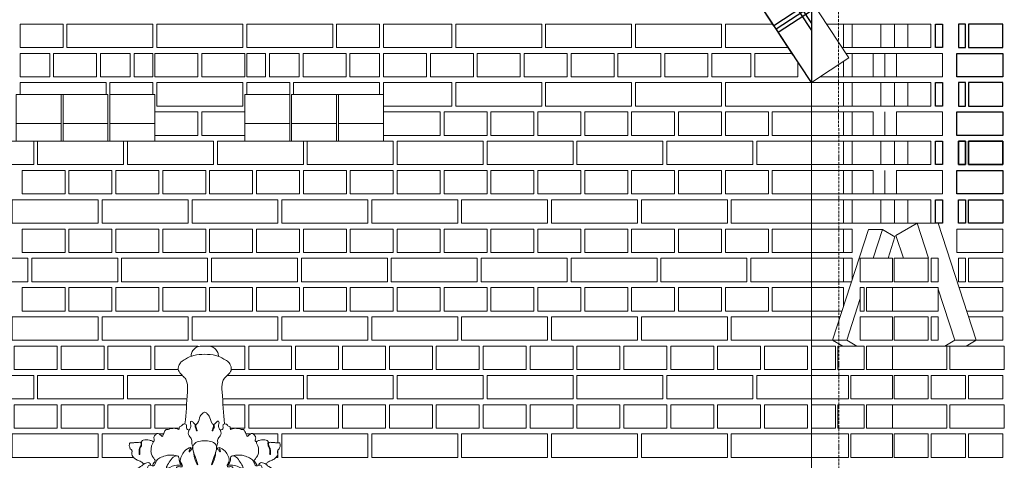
# Model space of a CAD drawing. Header units: millimetres. Extents: x -37887 to 94344, y -69777 to 116976.
# Tile 15 of 205: x 3925 to 6445, y 4512 to 5641. Entities that reach past the tile are written whole.
import ezdxf

# ---------------------------------------------------------------- set-up
doc = ezdxf.new("R2010")
doc.units = ezdxf.units.MM
doc.linetypes.add('Linia siatki', pattern=[19.05, 12.7, -3.175, 0, -3.175])
for name, color, linetype, lineweight in [('01_inwentaryzacja', 8, 'Continuous', 9), ('02_odbudowa', 7, 'Continuous', 30), ('S-GRID', 1, 'Continuous', 9)]:
    doc.layers.add(name, color=color, linetype=linetype, lineweight=lineweight)

# ---------------------------------------------------------------- blocks, each defined once
blk = doc.blocks.new('detal1')
at = {"layer": '01_inwentaryzacja'}
for points in [[(8588.4, 5472.7), (8589.1, 5503.1), (8652.9, 5527.9), (8723.4, 5527.9)], [(8653.3, 5521.5), (8594.6, 5497), (8594.6, 5475.6)], [(8653.3, 5521.5), (8717.6, 5521.6), (8723.4, 5527.9)], [(8715.2, 5503.7), (8663.8, 5503.7), (8618.8, 5486.4)]]:
    blk.add_lwpolyline(points, dxfattribs=at)
for points, knots in [([(8683.4, 5862.5), (8676.2, 5862.2), (8663.1, 5861.7), (8648, 5854.5), (8637.4, 5848.3), (8632.4, 5840.2), (8631.2, 5830.2), (8638.2, 5822.4), (8645.4, 5816.5), (8651.1, 5805.2), (8648.2, 5774.6), (8647.6, 5747.7), (8644.8, 5727.3)], [0, 0, 0, 0, 21.409296, 38.803988, 49.511007, 57.480669, 66.707623, 77.410631, 86.712385, 94.84864, 114.166965, 176.308874, 176.308874, 176.308874, 176.308874]), ([(8683.4, 5878.2), (8679.4, 5878.4), (8672.4, 5878.7), (8663.1, 5874), (8657.7, 5866.6), (8657, 5860.8), (8656.7, 5858.3)], [0, 0, 0, 0, 11.858726, 20.490357, 30.224994, 37.8541, 37.8541, 37.8541, 37.8541]), ([(8683.4, 5878.2), (8687.4, 5878.4), (8694.3, 5878.7), (8703.6, 5874), (8709.1, 5866.6), (8709.7, 5860.8), (8710.1, 5858.3)], [0, 0, 0, 0, 11.858726, 20.490357, 30.224994, 37.8541, 37.8541, 37.8541, 37.8541]), ([(8683.4, 5862.5), (8690.6, 5862.2), (8703.7, 5861.7), (8718.7, 5854.5), (8729.3, 5848.3), (8734.3, 5840.2), (8735.5, 5830.2), (8728.6, 5822.4), (8721.3, 5816.5), (8715.6, 5805.2), (8718.6, 5774.6), (8719.2, 5747.7), (8721.9, 5727.3)], [0, 0, 0, 0, 21.409296, 38.803988, 49.511007, 57.480669, 66.707623, 77.410631, 86.712385, 94.84864, 114.166965, 176.308874, 176.308874, 176.308874, 176.308874]), ([(8653.1, 5715), (8650.8, 5716.1), (8646.9, 5717.9), (8648.3, 5722.8), (8647.9, 5726.6), (8644.4, 5727.6), (8640.4, 5726.6), (8638.3, 5722.8), (8633.1, 5722), (8634.7, 5714.9), (8627.2, 5719), (8621.9, 5718.8), (8616.5, 5718), (8612.7, 5716.3), (8608.6, 5717.2), (8604, 5711.6), (8603.7, 5706.8), (8600.9, 5702.5), (8598, 5705.3), (8595.8, 5707.6), (8590.7, 5709.5), (8586.6, 5705.6), (8583.9, 5700.5), (8585.6, 5696.7), (8585.5, 5693.4), (8583.9, 5693), (8583.1, 5692.8)], [0, 0, 0, 0, 6.517218, 11.021475, 13.592712, 17.038698, 20.189528, 25.449573, 28.950705, 33.262111, 38.909425, 45.186925, 51.294188, 54.621273, 57.415891, 63.160436, 72.395757, 73.872412, 75.93412, 81.502489, 85.128047, 90.52411, 96.505671, 101.123252, 102.882234, 105.232537, 105.232537, 105.232537, 105.232537]), ([(8713.7, 5715), (8716, 5716.1), (8719.9, 5717.9), (8718.5, 5722.8), (8718.9, 5726.6), (8722.4, 5727.6), (8726.4, 5726.6), (8728.4, 5722.8), (8733.6, 5722), (8732, 5714.9), (8739.6, 5719), (8744.9, 5718.8), (8750.3, 5718), (8754, 5716.3), (8758.2, 5717.2), (8762.7, 5711.6), (8763, 5706.8), (8765.9, 5702.5), (8768.7, 5705.3), (8770.9, 5707.6), (8776.1, 5709.5), (8780.2, 5705.6), (8782.9, 5700.5), (8781.2, 5696.7), (8781.3, 5693.4), (8782.9, 5693), (8783.7, 5692.8)], [0, 0, 0, 0, 6.517218, 11.021475, 13.592712, 17.038698, 20.189528, 25.449573, 28.950705, 33.262111, 38.909425, 45.186925, 51.294188, 54.621273, 57.415891, 63.160436, 72.395757, 73.872412, 75.93412, 81.502489, 85.128047, 90.52411, 96.505671, 101.123252, 102.882234, 105.232537, 105.232537, 105.232537, 105.232537]), ([(8565.3, 5649.1), (8564.1, 5650.4), (8561.1, 5653.9), (8554.2, 5656.2), (8546.7, 5659.9), (8540.3, 5666.9), (8542.9, 5673), (8541.6, 5676.8), (8538.7, 5678.7), (8538.1, 5682.1), (8536.8, 5684.7), (8537.4, 5687.1), (8537.5, 5689), (8539, 5691.5), (8542.6, 5689.9), (8545.9, 5690.5), (8549.8, 5691.6), (8553.9, 5691.3), (8557.8, 5691.8), (8560.8, 5689.5), (8559, 5685.4), (8558.2, 5682.1), (8556, 5678.3), (8555.7, 5673.8), (8556.3, 5670.5), (8556.2, 5668), (8558, 5668.1), (8557.1, 5670.7), (8557.6, 5673.4), (8557.1, 5677), (8558.4, 5680.9), (8560.8, 5684.3), (8560.7, 5688), (8561, 5690.4), (8559.9, 5692.1), (8561.1, 5694.7), (8564.9, 5696.2), (8570.1, 5696.4), (8575.2, 5696), (8579.1, 5694.8), (8581.8, 5694.5), (8583.6, 5692.4), (8582.4, 5688.8), (8579.7, 5684.1), (8579.1, 5676.7), (8579, 5668.5), (8583.5, 5662.5), (8585.7, 5658.3), (8588.2, 5656), (8584.4, 5651.5), (8582.7, 5648.5), (8582.2, 5645.7)], [0, 0, 0, 0, 5.345847, 13.463796, 21.06049, 31.30438, 37.068535, 39.008121, 42.986605, 46.453575, 49.053228, 51.286457, 53.53869, 54.950388, 59.131783, 62.537444, 65.415583, 71.179317, 74.852768, 76.711995, 81.187274, 85.7781, 87.532297, 94.132496, 98.062949, 99.140867, 99.926106, 102.021656, 104.766984, 108.950052, 112.218393, 117.131517, 120.942777, 123.168979, 124.046077, 126.630863, 130.212618, 136.011354, 142.084485, 145.4588, 148.199267, 150.063454, 152.715149, 158.586977, 166.671626, 174.696391, 182.211711, 188.508938, 188.880095, 192.118857, 201.058586, 201.058586, 201.058586, 201.058586]), ([(8801.5, 5649.1), (8802.7, 5650.4), (8805.6, 5653.9), (8812.6, 5656.2), (8820, 5659.9), (8826.5, 5666.9), (8823.9, 5673), (8825.2, 5676.8), (8828.1, 5678.7), (8828.6, 5682.1), (8830, 5684.7), (8829.3, 5687.1), (8829.3, 5689), (8827.8, 5691.5), (8824.2, 5689.9), (8820.8, 5690.5), (8816.9, 5691.6), (8812.8, 5691.3), (8809, 5691.8), (8806, 5689.5), (8807.7, 5685.4), (8808.6, 5682.1), (8810.7, 5678.3), (8811, 5673.8), (8810.5, 5670.5), (8810.6, 5668), (8808.8, 5668.1), (8809.7, 5670.7), (8809.2, 5673.4), (8809.7, 5677), (8808.4, 5680.9), (8806, 5684.3), (8806.1, 5688), (8805.7, 5690.4), (8806.9, 5692.1), (8805.6, 5694.7), (8801.8, 5696.2), (8796.6, 5696.4), (8791.5, 5696), (8787.7, 5694.8), (8784.9, 5694.5), (8783.1, 5692.4), (8784.3, 5688.8), (8787.1, 5684.1), (8787.6, 5676.7), (8787.8, 5668.5), (8783.3, 5662.5), (8781.1, 5658.3), (8778.5, 5656), (8782.3, 5651.5), (8784.1, 5648.5), (8784.5, 5645.7)], [0, 0, 0, 0, 5.345847, 13.463796, 21.06049, 31.30438, 37.068535, 39.008121, 42.986605, 46.453575, 49.053228, 51.286457, 53.53869, 54.950388, 59.131783, 62.537444, 65.415583, 71.179317, 74.852768, 76.711995, 81.187274, 85.7781, 87.532297, 94.132496, 98.062949, 99.140867, 99.926106, 102.021656, 104.766984, 108.950052, 112.218393, 117.131517, 120.942777, 123.168979, 124.046077, 126.630863, 130.212618, 136.011354, 142.084485, 145.4588, 148.199267, 150.063454, 152.715149, 158.586977, 166.671626, 174.696391, 182.211711, 188.508938, 188.880095, 192.118857, 201.058586, 201.058586, 201.058586, 201.058586]), ([(8579, 5647.2), (8578.6, 5648.3), (8577.6, 5650.8), (8573.4, 5652.6), (8567.4, 5651.1), (8560.8, 5645.1), (8552.7, 5641.1), (8545.4, 5637.8), (8543.7, 5632.4), (8544.4, 5622.5), (8556.9, 5618.6), (8566.8, 5612.2), (8577.9, 5611.6), (8585.7, 5612), (8590.5, 5612.1)], [0, 0, 0, 0, 3.550937, 7.892496, 12.174499, 21.377252, 33.947343, 39.929336, 43.885293, 49.900794, 67.884588, 76.136755, 85.649781, 99.958062, 99.958062, 99.958062, 99.958062]), ([(8640.1, 5646.4), (8635.6, 5647.3), (8625.9, 5649.2), (8602.2, 5634.7), (8617.2, 5657.6), (8624.2, 5665.1), (8631.2, 5665.5), (8633, 5662.8), (8633.7, 5659.2), (8633.7, 5652.8), (8637.5, 5648.5), (8640.1, 5646.5)], [0, 0, 0, 0, 14.636318, 31.50699, 50.288339, 61.699803, 66.017307, 67.970353, 71.001482, 76.910415, 86.684511, 86.684511, 86.684511, 86.684511]), ([(8726.7, 5646.4), (8731.2, 5647.3), (8740.9, 5649.2), (8764.6, 5634.7), (8749.5, 5657.6), (8742.6, 5665.1), (8735.6, 5665.5), (8733.8, 5662.8), (8733, 5659.2), (8733.1, 5652.8), (8729.3, 5648.5), (8726.7, 5646.5)], [0, 0, 0, 0, 14.636318, 31.50699, 50.288339, 61.699803, 66.017307, 67.970353, 71.001482, 76.910415, 86.684511, 86.684511, 86.684511, 86.684511]), ([(8787.7, 5647.2), (8788.2, 5648.3), (8789.2, 5650.8), (8793.4, 5652.6), (8799.4, 5651.1), (8806, 5645.1), (8814, 5641.1), (8821.4, 5637.8), (8823.1, 5632.4), (8822.4, 5622.5), (8809.8, 5618.6), (8800, 5612.2), (8788.9, 5611.6), (8781.1, 5612), (8776.3, 5612.1)], [0, 0, 0, 0, 3.550937, 7.892496, 12.174499, 21.377252, 33.947343, 39.929336, 43.885293, 49.900794, 67.884588, 76.136755, 85.649781, 99.958062, 99.958062, 99.958062, 99.958062]), ([(8572.3, 5638.7), (8571.6, 5637.2), (8569.6, 5632.9), (8570.4, 5625.6), (8575.9, 5617.5), (8582.5, 5615.3), (8586.9, 5614.3)], [0, 0, 0, 0, 4.923365, 13.999383, 20.415212, 33.59326, 33.59326, 33.59326, 33.59326]), ([(8794.4, 5638.7), (8795.1, 5637.2), (8797.2, 5632.9), (8796.4, 5625.6), (8790.8, 5617.5), (8784.3, 5615.3), (8779.9, 5614.3)], [0, 0, 0, 0, 4.923365, 13.999383, 20.415212, 33.59326, 33.59326, 33.59326, 33.59326]), ([(8632.7, 5589.2), (8635, 5592), (8640, 5598), (8638.9, 5607.6), (8640.9, 5616), (8646.6, 5620.5), (8650.8, 5623.6), (8652.8, 5625.1)], [0, 0, 0, 0, 10.132665, 22.725873, 27.134252, 35.559999, 43.108799, 43.108799, 43.108799, 43.108799]), ([(8734, 5589.2), (8731.8, 5592), (8726.8, 5598), (8727.9, 5607.6), (8725.9, 5616), (8720.2, 5620.5), (8716, 5623.6), (8714, 5625.1)], [0, 0, 0, 0, 10.132665, 22.725873, 27.134252, 35.559999, 43.108799, 43.108799, 43.108799, 43.108799]), ([(8717.6, 5521.6), (8715.9, 5520.7), (8712.9, 5519), (8710.5, 5514.8), (8707, 5513.4), (8705.5, 5509.7), (8708.1, 5507.7), (8710.4, 5506.2), (8710.5, 5504.5), (8712.7, 5504.6), (8714.7, 5504.8), (8715.2, 5503.7)], [0, 0, 0, 0, 5.834987, 10.04087, 13.782834, 16.884069, 19.630685, 22.534102, 25.208855, 27.832914, 29.070527, 29.070527, 29.070527, 29.070527])]:
    blk.add_open_spline(points, degree=3, knots=knots, dxfattribs=at)
for points in [[(8660.3, 5682.3), (8658.1, 5691.4), (8657.9, 5697.5), (8653.2, 5704.1), (8652.3, 5714.1), (8655.9, 5719.8), (8656.2, 5725.1), (8656.5, 5732.2), (8658.7, 5732.2), (8661.2, 5730), (8665, 5725.1), (8664.5, 5721.2), (8665.9, 5718.2), (8668.1, 5713.8), (8668.9, 5713.8), (8668.1, 5716.3), (8667.2, 5718.7), (8666.1, 5721.2), (8666.1, 5724.8), (8669.2, 5728.9), (8674.7, 5742.3), (8677.7, 5746.3), (8682.9, 5749.9), (8683.4, 5749.9)], [(8706.2, 5682.4), (8708.4, 5691.5), (8708.6, 5697.5), (8713.3, 5704.2), (8714.1, 5714.1), (8710.5, 5719.9), (8710.3, 5725.1), (8710, 5732.3), (8707.8, 5732.3), (8705.3, 5730.1), (8701.4, 5725.1), (8702, 5721.2), (8700.6, 5718.2), (8698.4, 5713.8), (8697.6, 5713.8), (8698.4, 5716.3), (8699.2, 5718.8), (8700.3, 5721.2), (8700.3, 5724.8), (8697.3, 5729), (8691.7, 5742.3), (8688.8, 5746.3), (8683.6, 5749.9), (8683, 5749.9)], [(8670, 5648.1), (8664.9, 5664.1), (8660.3, 5682.3), (8660.8, 5684.9), (8680.9, 5694.5), (8683.4, 5694.4)], [(8696.6, 5648.1), (8701.7, 5664.1), (8706.2, 5682.4), (8705.7, 5685), (8685.7, 5694.5), (8683.1, 5694.4)], [(8681.4, 5527.9), (8677.1, 5571.7), (8670.6, 5591.9), (8665.8, 5603.7), (8666.4, 5605.7), (8671.8, 5606.5), (8672.8, 5606.5), (8672.8, 5610.1), (8664.7, 5620.5), (8648.4, 5626.3), (8641.2, 5629.1), (8631.5, 5634), (8628.7, 5637.9), (8628.7, 5642.6), (8631.7, 5644.3), (8638.1, 5644.1), (8639.4, 5644.6), (8639.5, 5647), (8637.8, 5650.8), (8635.9, 5656), (8639.4, 5667.2), (8646.7, 5676.9), (8656.3, 5681.2), (8654.5, 5678.2), (8653.2, 5674.8), (8653.1, 5673), (8654.2, 5673.8), (8656.3, 5676.2), (8657.8, 5678.1), (8660.3, 5682.3)], [(8661.8, 5672.2), (8662.9, 5664.3), (8664.3, 5659.1), (8666.8, 5652.5), (8670, 5648.1), (8670.2, 5648)], [(8685.3, 5527.9), (8689.6, 5571.7), (8696.1, 5591.9), (8700.8, 5603.7), (8700.3, 5605.7), (8694.8, 5606.5), (8693.9, 5606.5), (8693.9, 5610.1), (8702, 5620.5), (8718.2, 5626.3), (8725.5, 5629.1), (8735.2, 5634), (8738, 5637.9), (8738, 5642.6), (8734.9, 5644.3), (8728.5, 5644.1), (8727.2, 5644.6), (8727.1, 5647), (8728.9, 5650.8), (8730.7, 5656), (8727.3, 5667.2), (8720, 5676.9), (8710.4, 5681.2), (8712.2, 5678.2), (8713.5, 5674.8), (8713.5, 5673), (8712.5, 5673.8), (8710.4, 5676.2), (8708.9, 5678.1), (8706.3, 5682.3)], [(8704.5, 5672.3), (8703.5, 5664.4), (8702, 5659.2), (8699.6, 5652.5), (8696.4, 5648.1), (8696.2, 5648)], [(8629.8, 5665.3), (8623.6, 5666.5), (8607, 5665.6), (8596.5, 5661.2), (8589.5, 5655.9), (8583.7, 5645.7), (8582.2, 5645.7), (8580.1, 5646.8), (8576.9, 5647.3), (8574, 5646.4), (8572.3, 5641.5), (8573.5, 5633), (8585.8, 5615.1), (8606.4, 5608.8), (8623.8, 5608.8), (8628.9, 5603.7), (8632.4, 5591.5), (8632.7, 5589.2)], [(8737, 5665.3), (8743.2, 5666.5), (8759.8, 5665.6), (8770.2, 5661.2), (8777.2, 5655.9), (8783.1, 5645.7), (8784.6, 5645.7), (8786.7, 5646.8), (8789.9, 5647.3), (8792.8, 5646.4), (8794.5, 5641.5), (8793.2, 5633), (8781, 5615.1), (8760.3, 5608.8), (8743, 5608.8), (8737.9, 5603.7), (8734.3, 5591.5), (8734, 5589.2)]]:
    blk.add_spline(points, degree=3, dxfattribs=at)

msp = doc.modelspace()

# ---------------------------------------------------------------- linework, layer by layer
at = {"layer": '01_inwentaryzacja'}
for p, q in [((6047.3, 5542.7), (4564.1, 7793.3)), ((5951.3, 5479.4), (4468, 7730)), ((6163.8, 5629.4), (6163.8, 5569.4)), ((6169.2, 5554.4), (6109, 5554.4)), ((6139.1, 5494.4), (6139.1, 5554.4)), ((6047.3, 5542.7), (5951.3, 5479.4)), ((6109, 5494.4), (6169.2, 5494.4)), ((5951.3, 5479.4), (5951.3, 469.4)), ((6163.8, 5479.4), (6163.8, 5419.4)), ((6139.1, 5344.4), (6139.1, 5404.4)), ((6109, 5344.4), (6169.2, 5344.4)), ((6163.8, 5329.4), (6163.8, 5269.4)), ((6139.1, 5194.4), (6139.1, 5254.4)), ((6109, 5194.4), (6169.2, 5194.4)), ((6163.8, 5179.4), (6163.8, 5119.4)), ((6221.6, 5119.4), (6167.7, 5088.1)), ((6276, 5119.4), (6221.6, 5119.4)), ((6221.6, 5119.4), (6250.7, 5029.4)), ((6276, 5119.4), (6372.8, 4819.4)), ((6097.1, 5103.1), (6005.6, 4819.4)), ((6097.1, 5103.1), (6133.4, 5103.1)), ((6133.4, 5103.1), (6109.6, 5029.4)), ((6133.4, 5103.1), (6165.2, 5084.6)), ((6165.2, 5084.6), (6147.4, 5029.4)), ((6167.7, 5088.1), (6186.6, 5029.4)), ((6276, 4950.7), (6318.4, 4819.4)), ((6076.4, 4926.5), (6041.9, 4819.4)), ((6005.6, 4819.4), (6041.9, 4819.4)), ((6005.6, 4819.4), (6031.5, 4804.4)), ((6041.9, 4819.4), (6067.7, 4804.4)), ((6318.4, 4819.4), (6292.6, 4804.4)), ((6372.8, 4819.4), (6318.4, 4819.4)), ((6372.8, 4819.4), (6347, 4804.4)), ((6347, 4804.4), (6292.6, 4804.4))]:
    msp.add_line(p, q, dxfattribs=at)
for points in [[(3926.3, 5629.4), (3926.3, 5569.4), (4036.3, 5569.4), (4036.3, 5629.4), (3926.3, 5629.4)], [(4046.3, 5629.4), (4046.3, 5569.4), (4266.3, 5569.4), (4266.3, 5629.4), (4046.3, 5629.4)], [(4276.3, 5629.4), (4276.3, 5569.4), (4496.3, 5569.4), (4496.3, 5629.4), (4276.3, 5629.4)], [(4726.3, 5629.4), (4726.3, 5569.4), (4506.3, 5569.4), (4506.3, 5629.4), (4726.3, 5629.4)], [(4846.3, 5629.4), (4846.3, 5569.4), (4736.3, 5569.4), (4736.3, 5629.4), (4846.3, 5629.4)], [(4856.3, 5569.4), (5031.3, 5569.4), (5031.3, 5629.4), (4856.3, 5629.4), (4856.3, 5569.4)], [(5041.3, 5629.4), (5041.3, 5569.4), (5261.3, 5569.4), (5261.3, 5629.4), (5041.3, 5629.4)], [(5271.3, 5629.4), (5271.3, 5569.4), (5491.3, 5569.4), (5491.3, 5629.4), (5271.3, 5629.4)], [(5501.3, 5629.4), (5501.3, 5569.4), (5721.3, 5569.4), (5721.3, 5629.4), (5501.3, 5629.4)], [(5731.3, 5629.4), (5731.3, 5569.4), (5892, 5569.4)], [(5852.4, 5629.4), (5731.3, 5629.4)], [(6033.7, 5569.4), (6033.7, 5629.4), (5990.1, 5629.4)], [(6055.5, 5569.4), (6033.7, 5569.4), (6033.7, 5629.4), (6055.5, 5629.4), (6055.5, 5569.4)], [(6129.1, 5569.4), (6055.5, 5569.4), (6055.5, 5629.4), (6129.1, 5629.4), (6129.1, 5569.4)], [(6202.6, 5569.4), (6129.1, 5569.4), (6129.1, 5629.4), (6198.5, 5629.4), (6198.5, 5569.4)], [(6257.1, 5569.4), (6257.1, 5629.4), (6198.5, 5629.4), (6198.5, 5569.4), (6257.1, 5569.4)], [(6029.7, 5569.4), (6033.7, 5569.4)], [(3926.3, 5554.4), (3926.3, 5494.4), (4002.2, 5494.4), (4002.2, 5554.4), (3926.3, 5554.4)], [(4012.2, 5554.4), (4012.2, 5494.4), (4122.2, 5494.4), (4122.2, 5554.4), (4012.2, 5554.4)], [(4132.2, 5554.4), (4132.2, 5494.4), (4208.1, 5494.4), (4208.1, 5554.4), (4132.2, 5554.4)], [(4218.1, 5554.4), (4218.1, 5494.4), (4266.3, 5494.4), (4266.3, 5554.4), (4218.1, 5554.4)], [(4271.3, 5554.4), (4271.3, 5494.4), (4381.3, 5494.4), (4381.3, 5554.4), (4271.3, 5554.4)], [(4391.3, 5554.4), (4391.3, 5494.4), (4501.3, 5494.4), (4501.3, 5554.4), (4391.3, 5554.4)], [(4554.5, 5554.4), (4554.5, 5494.4), (4506.3, 5494.4), (4506.3, 5554.4), (4554.5, 5554.4)], [(4640.4, 5554.4), (4640.4, 5494.4), (4564.5, 5494.4), (4564.5, 5554.4), (4640.4, 5554.4)], [(4760.4, 5554.4), (4760.4, 5494.4), (4650.4, 5494.4), (4650.4, 5554.4), (4760.4, 5554.4)], [(4846.3, 5554.4), (4846.3, 5494.4), (4770.4, 5494.4), (4770.4, 5554.4), (4846.3, 5554.4)], [(4856.3, 5554.4), (4856.3, 5494.4), (4966.3, 5494.4), (4966.3, 5554.4), (4856.3, 5554.4)], [(4976.3, 5554.4), (4976.3, 5494.4), (5086.3, 5494.4), (5086.3, 5554.4), (4976.3, 5554.4)], [(5096.3, 5554.4), (5096.3, 5494.4), (5206.3, 5494.4), (5206.3, 5554.4), (5096.3, 5554.4)], [(5216.3, 5554.4), (5216.3, 5494.4), (5326.3, 5494.4), (5326.3, 5554.4), (5216.3, 5554.4)], [(5336.3, 5554.4), (5336.3, 5494.4), (5446.3, 5494.4), (5446.3, 5554.4), (5336.3, 5554.4)], [(5456.3, 5554.4), (5456.3, 5494.4), (5566.3, 5494.4), (5566.3, 5554.4), (5456.3, 5554.4)], [(5576.3, 5554.4), (5576.3, 5494.4), (5686.3, 5494.4), (5686.3, 5554.4), (5576.3, 5554.4)], [(5696.3, 5554.4), (5696.3, 5494.4), (5796.3, 5494.4), (5796.3, 5554.4), (5696.3, 5554.4)], [(5806.3, 5554.4), (5806.3, 5494.4), (5916.3, 5494.4), (5916.3, 5532.5)], [(5901.8, 5554.4), (5806.3, 5554.4)], [(6039.6, 5554.4), (6055.5, 5554.4), (6055.5, 5494.4)], [(6109, 5494.4), (6055.5, 5494.4), (6055.5, 5554.4), (6109, 5554.4), (6109, 5494.4)], [(6286.4, 5494.4), (6286.4, 5554.4), (6169.2, 5554.4), (6169.2, 5494.4), (6286.4, 5494.4)], [(6033.7, 5494.4), (6033.7, 5533.7)], [(6055.5, 5494.4), (6033.7, 5494.4), (6033.7, 5533.7)], [(5974, 5494.4), (6033.7, 5494.4)], [(4146.3, 5479.4), (4146.3, 5449.4), (3926.3, 5449.4), (3926.3, 5479.4), (4146.3, 5479.4)], [(4266.3, 5479.4), (4266.3, 5449.4), (4156.3, 5449.4), (4156.3, 5479.4), (4266.3, 5479.4)], [(4276.3, 5479.4), (4276.3, 5419.4), (4496.3, 5419.4), (4496.3, 5479.4), (4276.3, 5479.4)], [(4506.3, 5479.4), (4506.3, 5449.4), (4616.3, 5449.4), (4616.3, 5479.4), (4506.3, 5479.4)], [(4626.3, 5479.4), (4626.3, 5449.4), (4846.3, 5449.4), (4846.3, 5479.4), (4626.3, 5479.4)], [(4856.3, 5419.4), (5031.3, 5419.4), (5031.3, 5479.4), (4856.3, 5479.4), (4856.3, 5419.4)], [(5041.3, 5479.4), (5041.3, 5419.4), (5261.3, 5419.4), (5261.3, 5479.4), (5041.3, 5479.4)], [(5271.3, 5479.4), (5271.3, 5419.4), (5491.3, 5419.4), (5491.3, 5479.4), (5271.3, 5479.4)], [(5501.3, 5479.4), (5501.3, 5419.4), (5721.3, 5419.4), (5721.3, 5479.4), (5501.3, 5479.4)], [(5731.3, 5479.4), (5731.3, 5419.4), (5951.3, 5419.4), (5951.3, 5479.4), (5731.3, 5479.4)], [(6033.7, 5419.4), (6033.7, 5479.4), (5951.3, 5479.4), (5951.3, 5419.4), (6033.7, 5419.4)], [(6055.5, 5419.4), (6033.7, 5419.4), (6033.7, 5479.4), (6055.5, 5479.4), (6055.5, 5419.4)], [(6129.1, 5419.4), (6055.5, 5419.4), (6055.5, 5479.4), (6129.1, 5479.4), (6129.1, 5419.4)], [(6202.6, 5419.4), (6129.1, 5419.4), (6129.1, 5479.4), (6198.5, 5479.4), (6198.5, 5419.4)], [(6257.1, 5419.4), (6257.1, 5479.4), (6198.5, 5479.4), (6198.5, 5419.4), (6257.1, 5419.4)], [(3916.3, 5449.4), (3916.3, 5329.4), (4031.3, 5329.4), (4031.3, 5449.4), (3916.3, 5449.4), (3916.3, 5374.4), (4031.3, 5374.4)], [(4036.3, 5449.4), (4036.3, 5329.4), (4151.3, 5329.4), (4151.3, 5449.4), (4036.3, 5449.4), (4036.3, 5374.4), (4151.3, 5374.4)], [(4156.3, 5449.4), (4156.3, 5329.4), (4271.3, 5329.4), (4271.3, 5449.4), (4156.3, 5449.4), (4156.3, 5374.4), (4271.3, 5374.4)], [(4616.3, 5449.4), (4616.3, 5329.4), (4501.3, 5329.4), (4501.3, 5449.4), (4616.3, 5449.4), (4616.3, 5374.4), (4501.3, 5374.4)], [(4736.3, 5449.4), (4736.3, 5329.4), (4621.3, 5329.4), (4621.3, 5449.4), (4736.3, 5449.4), (4736.3, 5374.4), (4621.3, 5374.4)], [(4856.3, 5449.4), (4856.3, 5329.4), (4741.3, 5329.4), (4741.3, 5449.4), (4856.3, 5449.4), (4856.3, 5374.4), (4741.3, 5374.4)], [(4271.3, 5404.4), (4271.3, 5344.4), (4381.3, 5344.4), (4381.3, 5404.4), (4271.3, 5404.4)], [(4391.3, 5404.4), (4391.3, 5344.4), (4501.3, 5344.4), (4501.3, 5404.4), (4391.3, 5404.4)], [(4856.3, 5404.4), (4856.3, 5344.4), (5001.3, 5344.4), (5001.3, 5404.4), (4856.3, 5404.4)], [(5011.3, 5404.4), (5011.3, 5344.4), (5121.3, 5344.4), (5121.3, 5404.4), (5011.3, 5404.4)], [(5131.3, 5404.4), (5131.3, 5344.4), (5241.3, 5344.4), (5241.3, 5404.4), (5131.3, 5404.4)], [(5251.3, 5404.4), (5251.3, 5344.4), (5361.3, 5344.4), (5361.3, 5404.4), (5251.3, 5404.4)], [(5371.3, 5404.4), (5371.3, 5344.4), (5481.3, 5344.4), (5481.3, 5404.4), (5371.3, 5404.4)], [(5491.3, 5404.4), (5491.3, 5344.4), (5601.3, 5344.4), (5601.3, 5404.4), (5491.3, 5404.4)], [(5611.3, 5404.4), (5611.3, 5344.4), (5721.3, 5344.4), (5721.3, 5404.4), (5611.3, 5404.4)], [(5731.3, 5404.4), (5731.3, 5344.4), (5841.3, 5344.4), (5841.3, 5404.4), (5731.3, 5404.4)], [(5851.3, 5404.4), (5851.3, 5344.4), (5951.3, 5344.4), (5951.3, 5404.4), (5851.3, 5404.4)], [(6033.7, 5344.4), (6033.7, 5404.4), (5951.3, 5404.4), (5951.3, 5344.4), (6033.7, 5344.4)], [(6055.5, 5344.4), (6033.7, 5344.4), (6033.7, 5404.4), (6055.5, 5404.4), (6055.5, 5344.4)], [(6109, 5344.4), (6055.5, 5344.4), (6055.5, 5404.4), (6109, 5404.4), (6109, 5344.4)], [(6286.4, 5344.4), (6286.4, 5404.4), (6169.2, 5404.4), (6169.2, 5344.4), (6286.4, 5344.4)], [(3741.3, 5329.4), (3741.3, 5269.4), (3961.3, 5269.4), (3961.3, 5329.4), (3741.3, 5329.4)], [(3971.3, 5329.4), (3971.3, 5269.4), (4191.3, 5269.4), (4191.3, 5329.4), (3971.3, 5329.4)], [(4201.3, 5329.4), (4201.3, 5269.4), (4421.3, 5269.4), (4421.3, 5329.4), (4201.3, 5329.4)], [(4431.3, 5329.4), (4431.3, 5269.4), (4651.3, 5269.4), (4651.3, 5329.4), (4431.3, 5329.4)], [(4661.3, 5329.4), (4661.3, 5269.4), (4881.3, 5269.4), (4881.3, 5329.4), (4661.3, 5329.4)], [(4891.3, 5329.4), (4891.3, 5269.4), (5111.3, 5269.4), (5111.3, 5329.4), (4891.3, 5329.4)], [(5121.3, 5329.4), (5121.3, 5269.4), (5341.3, 5269.4), (5341.3, 5329.4), (5121.3, 5329.4)], [(5351.3, 5329.4), (5351.3, 5269.4), (5571.3, 5269.4), (5571.3, 5329.4), (5351.3, 5329.4)], [(5581.3, 5329.4), (5581.3, 5269.4), (5801.3, 5269.4), (5801.3, 5329.4), (5581.3, 5329.4)], [(5811.3, 5329.4), (5811.3, 5269.4), (5951.3, 5269.4), (5951.3, 5329.4), (5811.3, 5329.4)], [(6033.7, 5269.4), (6033.7, 5329.4), (5951.3, 5329.4), (5951.3, 5269.4), (6033.7, 5269.4)], [(6055.5, 5269.4), (6033.7, 5269.4), (6033.7, 5329.4), (6055.5, 5329.4), (6055.5, 5269.4)], [(6129.1, 5269.4), (6055.5, 5269.4), (6055.5, 5329.4), (6129.1, 5329.4), (6129.1, 5269.4)], [(6202.6, 5269.4), (6129.1, 5269.4), (6129.1, 5329.4), (6198.5, 5329.4), (6198.5, 5269.4)], [(6257.1, 5269.4), (6257.1, 5329.4), (6198.5, 5329.4), (6198.5, 5269.4), (6257.1, 5269.4)], [(3931.3, 5254.4), (3931.3, 5194.4), (4041.3, 5194.4), (4041.3, 5254.4), (3931.3, 5254.4)], [(4051.3, 5254.4), (4051.3, 5194.4), (4161.3, 5194.4), (4161.3, 5254.4), (4051.3, 5254.4)], [(4171.3, 5254.4), (4171.3, 5194.4), (4281.3, 5194.4), (4281.3, 5254.4), (4171.3, 5254.4)], [(4291.3, 5254.4), (4291.3, 5194.4), (4401.3, 5194.4), (4401.3, 5254.4), (4291.3, 5254.4)], [(4411.3, 5254.4), (4411.3, 5194.4), (4521.3, 5194.4), (4521.3, 5254.4), (4411.3, 5254.4)], [(4531.3, 5254.4), (4531.3, 5194.4), (4641.3, 5194.4), (4641.3, 5254.4), (4531.3, 5254.4)], [(4651.3, 5254.4), (4651.3, 5194.4), (4761.3, 5194.4), (4761.3, 5254.4), (4651.3, 5254.4)], [(4771.3, 5254.4), (4771.3, 5194.4), (4881.3, 5194.4), (4881.3, 5254.4), (4771.3, 5254.4)], [(4891.3, 5254.4), (4891.3, 5194.4), (5001.3, 5194.4), (5001.3, 5254.4), (4891.3, 5254.4)], [(5011.3, 5254.4), (5011.3, 5194.4), (5121.3, 5194.4), (5121.3, 5254.4), (5011.3, 5254.4)], [(5131.3, 5254.4), (5131.3, 5194.4), (5241.3, 5194.4), (5241.3, 5254.4), (5131.3, 5254.4)], [(5251.3, 5254.4), (5251.3, 5194.4), (5361.3, 5194.4), (5361.3, 5254.4), (5251.3, 5254.4)], [(5371.3, 5254.4), (5371.3, 5194.4), (5481.3, 5194.4), (5481.3, 5254.4), (5371.3, 5254.4)], [(5491.3, 5254.4), (5491.3, 5194.4), (5601.3, 5194.4), (5601.3, 5254.4), (5491.3, 5254.4)], [(5611.3, 5254.4), (5611.3, 5194.4), (5721.3, 5194.4), (5721.3, 5254.4), (5611.3, 5254.4)], [(5731.3, 5254.4), (5731.3, 5194.4), (5841.3, 5194.4), (5841.3, 5254.4), (5731.3, 5254.4)], [(5851.3, 5254.4), (5851.3, 5194.4), (5951.3, 5194.4), (5951.3, 5254.4), (5851.3, 5254.4)], [(6033.7, 5194.4), (6033.7, 5254.4), (5951.3, 5254.4), (5951.3, 5194.4), (6033.7, 5194.4)], [(6055.5, 5194.4), (6033.7, 5194.4), (6033.7, 5254.4), (6055.5, 5254.4), (6055.5, 5194.4)], [(6109, 5194.4), (6055.5, 5194.4), (6055.5, 5254.4), (6109, 5254.4), (6109, 5194.4)], [(6286.4, 5194.4), (6286.4, 5254.4), (6169.2, 5254.4), (6169.2, 5194.4), (6286.4, 5194.4)], [(3906.3, 5179.4), (3906.3, 5119.4), (4126.3, 5119.4), (4126.3, 5179.4), (3906.3, 5179.4)], [(4136.3, 5179.4), (4136.3, 5119.4), (4356.3, 5119.4), (4356.3, 5179.4), (4136.3, 5179.4)], [(4366.3, 5179.4), (4366.3, 5119.4), (4586.3, 5119.4), (4586.3, 5179.4), (4366.3, 5179.4)], [(4596.3, 5179.4), (4596.3, 5119.4), (4816.3, 5119.4), (4816.3, 5179.4), (4596.3, 5179.4)], [(4826.3, 5179.4), (4826.3, 5119.4), (5046.3, 5119.4), (5046.3, 5179.4), (4826.3, 5179.4)], [(5056.3, 5179.4), (5056.3, 5119.4), (5276.3, 5119.4), (5276.3, 5179.4), (5056.3, 5179.4)], [(5286.3, 5179.4), (5286.3, 5119.4), (5506.3, 5119.4), (5506.3, 5179.4), (5286.3, 5179.4)], [(5516.3, 5179.4), (5516.3, 5119.4), (5736.3, 5119.4), (5736.3, 5179.4), (5516.3, 5179.4)], [(5746.3, 5179.4), (5746.3, 5119.4), (5951.3, 5119.4), (5951.3, 5179.4), (5746.3, 5179.4)], [(6033.7, 5119.4), (6033.7, 5179.4), (5951.3, 5179.4), (5951.3, 5119.4), (6033.7, 5119.4)], [(6055.5, 5119.4), (6033.7, 5119.4), (6033.7, 5179.4), (6055.5, 5179.4), (6055.5, 5119.4)], [(6129.1, 5119.4), (6055.5, 5119.4), (6055.5, 5179.4), (6129.1, 5179.4), (6129.1, 5119.4)], [(6202.6, 5119.4), (6129.1, 5119.4), (6129.1, 5179.4), (6198.5, 5179.4), (6198.5, 5119.4)], [(6257.1, 5119.4), (6257.1, 5179.4), (6198.5, 5179.4), (6198.5, 5119.4), (6257.1, 5119.4)], [(3931.3, 5104.4), (3931.3, 5044.4), (4041.3, 5044.4), (4041.3, 5104.4), (3931.3, 5104.4)], [(4051.3, 5104.4), (4051.3, 5044.4), (4161.3, 5044.4), (4161.3, 5104.4), (4051.3, 5104.4)], [(4171.3, 5104.4), (4171.3, 5044.4), (4281.3, 5044.4), (4281.3, 5104.4), (4171.3, 5104.4)], [(4291.3, 5104.4), (4291.3, 5044.4), (4401.3, 5044.4), (4401.3, 5104.4), (4291.3, 5104.4)], [(4411.3, 5104.4), (4411.3, 5044.4), (4521.3, 5044.4), (4521.3, 5104.4), (4411.3, 5104.4)], [(4531.3, 5104.4), (4531.3, 5044.4), (4641.3, 5044.4), (4641.3, 5104.4), (4531.3, 5104.4)], [(4651.3, 5104.4), (4651.3, 5044.4), (4761.3, 5044.4), (4761.3, 5104.4), (4651.3, 5104.4)], [(4771.3, 5104.4), (4771.3, 5044.4), (4881.3, 5044.4), (4881.3, 5104.4), (4771.3, 5104.4)], [(4891.3, 5104.4), (4891.3, 5044.4), (5001.3, 5044.4), (5001.3, 5104.4), (4891.3, 5104.4)], [(5011.3, 5104.4), (5011.3, 5044.4), (5121.3, 5044.4), (5121.3, 5104.4), (5011.3, 5104.4)], [(5131.3, 5104.4), (5131.3, 5044.4), (5241.3, 5044.4), (5241.3, 5104.4), (5131.3, 5104.4)], [(5251.3, 5104.4), (5251.3, 5044.4), (5361.3, 5044.4), (5361.3, 5104.4), (5251.3, 5104.4)], [(5371.3, 5104.4), (5371.3, 5044.4), (5481.3, 5044.4), (5481.3, 5104.4), (5371.3, 5104.4)], [(5491.3, 5104.4), (5491.3, 5044.4), (5601.3, 5044.4), (5601.3, 5104.4), (5491.3, 5104.4)], [(5611.3, 5104.4), (5611.3, 5044.4), (5721.3, 5044.4), (5721.3, 5104.4), (5611.3, 5104.4)], [(5731.3, 5104.4), (5731.3, 5044.4), (5841.3, 5044.4), (5841.3, 5104.4), (5731.3, 5104.4)], [(5851.3, 5104.4), (5851.3, 5044.4), (5951.3, 5044.4), (5951.3, 5104.4), (5851.3, 5104.4)], [(6033.7, 5044.4), (6033.7, 5104.4), (5951.3, 5104.4), (5951.3, 5044.4), (6033.7, 5044.4)], [(6055.5, 5044.4), (6033.7, 5044.4), (6033.7, 5104.4), (6055.5, 5104.4), (6055.5, 5044.4)], [(6441, 5044.4), (6323.7, 5044.4), (6323.7, 5104.4), (6441, 5104.4), (6441, 5044.4)], [(3946.3, 5029.4), (3946.3, 4969.4), (3726.3, 4969.4), (3726.3, 5029.4), (3946.3, 5029.4)], [(4176.3, 5029.4), (4176.3, 4969.4), (3956.3, 4969.4), (3956.3, 5029.4), (4176.3, 5029.4)], [(4406.3, 5029.4), (4406.3, 4969.4), (4186.3, 4969.4), (4186.3, 5029.4), (4406.3, 5029.4)], [(4636.3, 5029.4), (4636.3, 4969.4), (4416.3, 4969.4), (4416.3, 5029.4), (4636.3, 5029.4)], [(4866.3, 5029.4), (4866.3, 4969.4), (4646.3, 4969.4), (4646.3, 5029.4), (4866.3, 5029.4)], [(5096.3, 5029.4), (5096.3, 4969.4), (4876.3, 4969.4), (4876.3, 5029.4), (5096.3, 5029.4)], [(5326.3, 5029.4), (5326.3, 4969.4), (5106.3, 4969.4), (5106.3, 5029.4), (5326.3, 5029.4)], [(5556.3, 5029.4), (5556.3, 4969.4), (5336.3, 4969.4), (5336.3, 5029.4), (5556.3, 5029.4)], [(5786.3, 5029.4), (5786.3, 4969.4), (5566.3, 4969.4), (5566.3, 5029.4), (5786.3, 5029.4)], [(5951.3, 5029.4), (5951.3, 4969.4), (5796.3, 4969.4), (5796.3, 5029.4), (5951.3, 5029.4)], [(6033.7, 4969.4), (6033.7, 5029.4), (5951.3, 5029.4), (5951.3, 4969.4), (6033.7, 4969.4)], [(6054, 4969.4), (6033.7, 4969.4), (6033.7, 5029.4), (6055.5, 5029.4), (6055.5, 4974.1)], [(6158.8, 4969.4), (6158.8, 5029.4), (6076.4, 5029.4), (6076.4, 4969.4), (6158.8, 4969.4)], [(6162.8, 4969.4), (6162.8, 5029.4), (6250.2, 5029.4), (6250.2, 4969.4), (6162.8, 4969.4)], [(6258.2, 4969.4), (6258.2, 5029.4), (6276, 5029.4), (6276, 4969.4), (6258.2, 4969.4)], [(6345.6, 4969.4), (6345.6, 5029.4), (6327.7, 5029.4), (6327.7, 4969.4), (6345.6, 4969.4)], [(6441, 4969.4), (6441, 5029.4), (6353.5, 5029.4), (6353.5, 4969.4), (6441, 4969.4)], [(3931.3, 4954.4), (3931.3, 4894.4), (4041.3, 4894.4), (4041.3, 4954.4), (3931.3, 4954.4)], [(4051.3, 4954.4), (4051.3, 4894.4), (4161.3, 4894.4), (4161.3, 4954.4), (4051.3, 4954.4)], [(4171.3, 4954.4), (4171.3, 4894.4), (4281.3, 4894.4), (4281.3, 4954.4), (4171.3, 4954.4)], [(4291.3, 4954.4), (4291.3, 4894.4), (4401.3, 4894.4), (4401.3, 4954.4), (4291.3, 4954.4)], [(4411.3, 4954.4), (4411.3, 4894.4), (4521.3, 4894.4), (4521.3, 4954.4), (4411.3, 4954.4)], [(4531.3, 4954.4), (4531.3, 4894.4), (4641.3, 4894.4), (4641.3, 4954.4), (4531.3, 4954.4)], [(4651.3, 4954.4), (4651.3, 4894.4), (4761.3, 4894.4), (4761.3, 4954.4), (4651.3, 4954.4)], [(4771.3, 4954.4), (4771.3, 4894.4), (4881.3, 4894.4), (4881.3, 4954.4), (4771.3, 4954.4)], [(4891.3, 4954.4), (4891.3, 4894.4), (5001.3, 4894.4), (5001.3, 4954.4), (4891.3, 4954.4)], [(5011.3, 4954.4), (5011.3, 4894.4), (5121.3, 4894.4), (5121.3, 4954.4), (5011.3, 4954.4)], [(5131.3, 4954.4), (5131.3, 4894.4), (5241.3, 4894.4), (5241.3, 4954.4), (5131.3, 4954.4)], [(5251.3, 4954.4), (5251.3, 4894.4), (5361.3, 4894.4), (5361.3, 4954.4), (5251.3, 4954.4)], [(5371.3, 4954.4), (5371.3, 4894.4), (5481.3, 4894.4), (5481.3, 4954.4), (5371.3, 4954.4)], [(5491.3, 4954.4), (5491.3, 4894.4), (5601.3, 4894.4), (5601.3, 4954.4), (5491.3, 4954.4)], [(5611.3, 4954.4), (5611.3, 4894.4), (5721.3, 4894.4), (5721.3, 4954.4), (5611.3, 4954.4)], [(5731.3, 4954.4), (5731.3, 4894.4), (5841.3, 4894.4), (5841.3, 4954.4), (5731.3, 4954.4)], [(5851.3, 4954.4), (5851.3, 4894.4), (5951.3, 4894.4), (5951.3, 4954.4), (5851.3, 4954.4)], [(6033.7, 4906.4), (6033.7, 4954.4), (5951.3, 4954.4), (5951.3, 4894.4), (6029.8, 4894.4)], [(6076.4, 4894.4), (6086, 4894.4), (6086, 4954.4), (6076.4, 4954.4), (6076.4, 4894.4)], [(6092.1, 4894.4), (6158.8, 4894.4), (6158.8, 4954.4), (6092.1, 4954.4), (6092.1, 4894.4)], [(6276, 4894.4), (6158.8, 4894.4), (6158.8, 4954.4), (6276, 4954.4), (6276, 4894.4)], [(6329.3, 4954.4), (6441, 4954.4), (6441, 4894.4)], [(6441, 4894.4), (6348.6, 4894.4)], [(3906.3, 4879.4), (3906.3, 4819.4), (4126.3, 4819.4), (4126.3, 4879.4), (3906.3, 4879.4)], [(4136.3, 4879.4), (4136.3, 4819.4), (4356.3, 4819.4), (4356.3, 4879.4), (4136.3, 4879.4)], [(4366.3, 4879.4), (4366.3, 4819.4), (4586.3, 4819.4), (4586.3, 4879.4), (4366.3, 4879.4)], [(4596.3, 4879.4), (4596.3, 4819.4), (4816.3, 4819.4), (4816.3, 4879.4), (4596.3, 4879.4)], [(4826.3, 4879.4), (4826.3, 4819.4), (5046.3, 4819.4), (5046.3, 4879.4), (4826.3, 4879.4)], [(5056.3, 4879.4), (5056.3, 4819.4), (5276.3, 4819.4), (5276.3, 4879.4), (5056.3, 4879.4)], [(5286.3, 4879.4), (5286.3, 4819.4), (5506.3, 4819.4), (5506.3, 4879.4), (5286.3, 4879.4)], [(5516.3, 4879.4), (5516.3, 4819.4), (5736.3, 4819.4), (5736.3, 4879.4), (5516.3, 4879.4)], [(5746.3, 4879.4), (5746.3, 4819.4), (5951.3, 4819.4), (5951.3, 4879.4), (5746.3, 4879.4)], [(6025, 4879.4), (5951.3, 4879.4), (5951.3, 4819.4), (6033.7, 4819.4)], [(6158.8, 4819.4), (6158.8, 4879.4), (6076.4, 4879.4), (6076.4, 4819.4), (6158.8, 4819.4)], [(6162.8, 4819.4), (6162.8, 4879.4), (6250.2, 4879.4), (6250.2, 4819.4), (6162.8, 4819.4)], [(6258.2, 4819.4), (6258.2, 4879.4), (6276, 4879.4), (6276, 4819.4), (6258.2, 4819.4)], [(6353.5, 4879.1), (6353.5, 4879.4), (6441, 4879.4), (6441, 4819.4), (6353.5, 4819.4)], [(3911.3, 4804.4), (3911.3, 4744.4), (4021.3, 4744.4), (4021.3, 4804.4), (3911.3, 4804.4)], [(4031.3, 4804.4), (4031.3, 4744.4), (4141.3, 4744.4), (4141.3, 4804.4), (4031.3, 4804.4)], [(4151.3, 4804.4), (4151.3, 4744.4), (4261.3, 4744.4), (4261.3, 4804.4), (4151.3, 4804.4)], [(4271.3, 4804.4), (4271.3, 4744.4), (4331.3, 4744.4)], [(4381.3, 4803), (4381.3, 4804.4), (4271.3, 4804.4)], [(4466.5, 4744.4), (4501.3, 4744.4), (4501.3, 4804.4), (4409.9, 4804.4)], [(4511.3, 4804.4), (4511.3, 4744.4), (4621.3, 4744.4), (4621.3, 4804.4), (4511.3, 4804.4)], [(4631.3, 4804.4), (4631.3, 4744.4), (4741.3, 4744.4), (4741.3, 4804.4), (4631.3, 4804.4)], [(4751.3, 4804.4), (4751.3, 4744.4), (4861.3, 4744.4), (4861.3, 4804.4), (4751.3, 4804.4)], [(4871.3, 4804.4), (4871.3, 4744.4), (4981.3, 4744.4), (4981.3, 4804.4), (4871.3, 4804.4)], [(4991.3, 4804.4), (4991.3, 4744.4), (5101.3, 4744.4), (5101.3, 4804.4), (4991.3, 4804.4)], [(5111.3, 4804.4), (5111.3, 4744.4), (5221.3, 4744.4), (5221.3, 4804.4), (5111.3, 4804.4)], [(5231.3, 4804.4), (5231.3, 4744.4), (5341.3, 4744.4), (5341.3, 4804.4), (5231.3, 4804.4)], [(5351.3, 4804.4), (5351.3, 4744.4), (5461.3, 4744.4), (5461.3, 4804.4), (5351.3, 4804.4)], [(5471.3, 4804.4), (5471.3, 4744.4), (5581.3, 4744.4), (5581.3, 4804.4), (5471.3, 4804.4)], [(5591.3, 4804.4), (5591.3, 4744.4), (5701.3, 4744.4), (5701.3, 4804.4), (5591.3, 4804.4)], [(5711.3, 4804.4), (5711.3, 4744.4), (5821.3, 4744.4), (5821.3, 4804.4), (5711.3, 4804.4)], [(5831.3, 4804.4), (5831.3, 4744.4), (5941.3, 4744.4), (5941.3, 4804.4), (5831.3, 4804.4)], [(5951.3, 4744.4), (6013.2, 4744.4), (6013.2, 4804.4), (5951.3, 4804.4), (5951.3, 4744.4)], [(6019.2, 4744.4), (6086, 4744.4), (6086, 4804.4), (6019.2, 4804.4), (6019.2, 4744.4)], [(6092.1, 4744.4), (6158.8, 4744.4), (6158.8, 4804.4), (6092.1, 4804.4), (6092.1, 4744.4)], [(6297.9, 4744.4), (6158.8, 4744.4), (6158.8, 4804.4), (6297.9, 4804.4), (6297.9, 4744.4)], [(6445, 4744.4), (6305.9, 4744.4), (6305.9, 4804.4), (6445, 4804.4), (6445, 4744.4)], [(3741.3, 4729.4), (3741.3, 4669.4), (3961.3, 4669.4), (3961.3, 4729.4), (3741.3, 4729.4)], [(3971.3, 4729.4), (3971.3, 4669.4), (4191.3, 4669.4), (4191.3, 4729.4), (3971.3, 4729.4)], [(4201.3, 4729.4), (4201.3, 4669.4), (4353.2, 4669.4)], [(4341.2, 4729.4), (4201.3, 4729.4)], [(4444.6, 4669.4), (4651.3, 4669.4), (4651.3, 4729.4), (4456.6, 4729.4)], [(4661.3, 4729.4), (4661.3, 4669.4), (4881.3, 4669.4), (4881.3, 4729.4), (4661.3, 4729.4)], [(4891.3, 4729.4), (4891.3, 4669.4), (5111.3, 4669.4), (5111.3, 4729.4), (4891.3, 4729.4)], [(5121.3, 4729.4), (5121.3, 4669.4), (5341.3, 4669.4), (5341.3, 4729.4), (5121.3, 4729.4)], [(5351.3, 4729.4), (5351.3, 4669.4), (5571.3, 4669.4), (5571.3, 4729.4), (5351.3, 4729.4)], [(5581.3, 4729.4), (5581.3, 4669.4), (5801.3, 4669.4), (5801.3, 4729.4), (5581.3, 4729.4)], [(5811.3, 4729.4), (5811.3, 4669.4), (5951.3, 4669.4), (5951.3, 4729.4), (5811.3, 4729.4)], [(6046.6, 4669.4), (6046.6, 4729.4), (5951.3, 4729.4), (5951.3, 4669.4), (6046.6, 4669.4)], [(6158.8, 4669.4), (6158.8, 4729.4), (6052.6, 4729.4), (6052.6, 4669.4), (6158.8, 4669.4)], [(6162.8, 4669.4), (6162.8, 4729.4), (6250.2, 4729.4), (6250.2, 4669.4), (6162.8, 4669.4)], [(6258.2, 4669.4), (6258.2, 4729.4), (6345.6, 4729.4), (6345.6, 4669.4), (6258.2, 4669.4)], [(6353.5, 4669.4), (6353.5, 4729.4), (6441, 4729.4), (6441, 4669.4), (6353.5, 4669.4)], [(3911.3, 4654.4), (3911.3, 4594.4), (4021.3, 4594.4), (4021.3, 4654.4), (3911.3, 4654.4)], [(4031.3, 4654.4), (4031.3, 4594.4), (4141.3, 4594.4), (4141.3, 4654.4), (4031.3, 4654.4)], [(4151.3, 4654.4), (4151.3, 4594.4), (4261.3, 4594.4), (4261.3, 4654.4), (4151.3, 4654.4)], [(4271.3, 4654.4), (4271.3, 4594.4), (4333.5, 4594.4)], [(4352.3, 4654.4), (4271.3, 4654.4)], [(4464.3, 4594.4), (4501.3, 4594.4), (4501.3, 4654.4), (4445.5, 4654.4)], [(4511.3, 4654.4), (4511.3, 4594.4), (4621.3, 4594.4), (4621.3, 4654.4), (4511.3, 4654.4)], [(4631.3, 4654.4), (4631.3, 4594.4), (4741.3, 4594.4), (4741.3, 4654.4), (4631.3, 4654.4)], [(4751.3, 4654.4), (4751.3, 4594.4), (4861.3, 4594.4), (4861.3, 4654.4), (4751.3, 4654.4)], [(4871.3, 4654.4), (4871.3, 4594.4), (4981.3, 4594.4), (4981.3, 4654.4), (4871.3, 4654.4)], [(4991.3, 4654.4), (4991.3, 4594.4), (5101.3, 4594.4), (5101.3, 4654.4), (4991.3, 4654.4)], [(5111.3, 4654.4), (5111.3, 4594.4), (5221.3, 4594.4), (5221.3, 4654.4), (5111.3, 4654.4)], [(5231.3, 4654.4), (5231.3, 4594.4), (5341.3, 4594.4), (5341.3, 4654.4), (5231.3, 4654.4)], [(5351.3, 4654.4), (5351.3, 4594.4), (5461.3, 4594.4), (5461.3, 4654.4), (5351.3, 4654.4)], [(5471.3, 4654.4), (5471.3, 4594.4), (5581.3, 4594.4), (5581.3, 4654.4), (5471.3, 4654.4)], [(5591.3, 4654.4), (5591.3, 4594.4), (5701.3, 4594.4), (5701.3, 4654.4), (5591.3, 4654.4)], [(5711.3, 4654.4), (5711.3, 4594.4), (5821.3, 4594.4), (5821.3, 4654.4), (5711.3, 4654.4)], [(5831.3, 4654.4), (5831.3, 4594.4), (5941.3, 4594.4), (5941.3, 4654.4), (5831.3, 4654.4)], [(5951.3, 4594.4), (6013.2, 4594.4), (6013.2, 4654.4), (5951.3, 4654.4), (5951.3, 4594.4)], [(6019.2, 4594.4), (6086, 4594.4), (6086, 4654.4), (6019.2, 4654.4), (6019.2, 4594.4)], [(6092.1, 4594.4), (6158.8, 4594.4), (6158.8, 4654.4), (6092.1, 4654.4), (6092.1, 4594.4)], [(6297.9, 4594.4), (6158.8, 4594.4), (6158.8, 4654.4), (6297.9, 4654.4), (6297.9, 4594.4)], [(6445, 4594.4), (6305.9, 4594.4), (6305.9, 4654.4), (6445, 4654.4), (6445, 4594.4)], [(3906.3, 4579.4), (3906.3, 4519.4), (4126.3, 4519.4), (4126.3, 4579.4), (3906.3, 4579.4)], [(4136.3, 4579.4), (4136.3, 4519.4), (4216.1, 4519.4)], [(4274.5, 4579.4), (4136.3, 4579.4)], [(4293.5, 4579.4), (4282.2, 4579.4)], [(4515.6, 4579.4), (4504.3, 4579.4)], [(4586.3, 4556.7), (4586.3, 4579.4), (4523.3, 4579.4)], [(4596.3, 4579.4), (4596.3, 4519.4), (4816.3, 4519.4), (4816.3, 4579.4), (4596.3, 4579.4)], [(4826.3, 4579.4), (4826.3, 4519.4), (5046.3, 4519.4), (5046.3, 4579.4), (4826.3, 4579.4)], [(5056.3, 4579.4), (5056.3, 4519.4), (5276.3, 4519.4), (5276.3, 4579.4), (5056.3, 4579.4)], [(5286.3, 4579.4), (5286.3, 4519.4), (5506.3, 4519.4), (5506.3, 4579.4), (5286.3, 4579.4)], [(5516.3, 4579.4), (5516.3, 4519.4), (5736.3, 4519.4), (5736.3, 4579.4), (5516.3, 4579.4)], [(5746.3, 4579.4), (5746.3, 4519.4), (5951.3, 4519.4), (5951.3, 4579.4), (5746.3, 4579.4)], [(6046.6, 4519.4), (6046.6, 4579.4), (5951.3, 4579.4), (5951.3, 4519.4), (6046.6, 4519.4)], [(6158.8, 4519.4), (6158.8, 4579.4), (6052.6, 4579.4), (6052.6, 4519.4), (6158.8, 4519.4)], [(6162.8, 4519.4), (6162.8, 4579.4), (6250.2, 4579.4), (6250.2, 4519.4), (6162.8, 4519.4)], [(6258.2, 4519.4), (6258.2, 4579.4), (6345.6, 4579.4), (6345.6, 4519.4), (6258.2, 4519.4)], [(6353.5, 4519.4), (6353.5, 4579.4), (6441, 4579.4), (6441, 4519.4), (6353.5, 4519.4)], [(4581.7, 4519.4), (4586.3, 4519.4), (4586.3, 4538)]]:
    msp.add_lwpolyline(points, dxfattribs=at)
at = {"layer": '02_odbudowa'}
for points in [[(4386.3, 8006), (5951.3, 5631.3)], [(4386.3, 7987.8), (5951.3, 5613.2)], [(5951.3, 5479.5), (4386.4, 7854)], [(5951.5, 5794.3), (5951.3, 5479.3)], [(5855.4, 5625.1), (5816.8, 5683.6), (5912.9, 5746.9), (5951.4, 5688.4), (5855.4, 5625.1)], [(5899.4, 5558.3), (5860.9, 5616.8), (5951.4, 5676.5)], [(5904.9, 5550), (5866.4, 5608.4), (5951.4, 5664.5)], [(6345.7, 5569.4), (6345.7, 5629.4), (6327.8, 5629.4), (6327.8, 5569.4), (6345.7, 5569.4)], [(6441.1, 5569.4), (6441.1, 5629.4), (6353.7, 5629.4), (6353.7, 5569.4), (6441.1, 5569.4)], [(6441.1, 5494.4), (6323.8, 5494.4), (6323.8, 5554.4), (6441.1, 5554.4), (6441.1, 5494.4)], [(6345.7, 5419.4), (6345.7, 5479.4), (6327.8, 5479.4), (6327.8, 5419.4), (6345.7, 5419.4)], [(6441.1, 5419.4), (6441.1, 5479.4), (6353.7, 5479.4), (6353.7, 5419.4), (6441.1, 5419.4)], [(6441.1, 5344.4), (6323.8, 5344.4), (6323.8, 5404.4), (6441.1, 5404.4), (6441.1, 5344.4)], [(6345.7, 5269.4), (6345.7, 5329.4), (6327.8, 5329.4), (6327.8, 5269.4), (6345.7, 5269.4)], [(6441.1, 5269.4), (6441.1, 5329.4), (6353.7, 5329.4), (6353.7, 5269.4), (6441.1, 5269.4)], [(6441.1, 5194.4), (6323.8, 5194.4), (6323.8, 5254.4), (6441.1, 5254.4), (6441.1, 5194.4)]]:
    msp.add_lwpolyline(points, dxfattribs=at)
for points in [[(6268.6, 5629.4), (6286.4, 5629.4), (6286.4, 5569.4), (6268.6, 5569.4)], [(6268.6, 5479.4), (6286.4, 5479.4), (6286.4, 5419.4), (6268.6, 5419.4)], [(6268.6, 5329.4), (6286.4, 5329.4), (6286.4, 5269.4), (6268.6, 5269.4)], [(6327.7, 5329.4), (6345.6, 5329.4), (6345.6, 5269.4), (6327.7, 5269.4)], [(6441, 5269.4), (6353.5, 5269.4), (6353.5, 5329.4), (6441, 5329.4)], [(6268.6, 5179.4), (6286.4, 5179.4), (6286.4, 5119.4), (6268.6, 5119.4)], [(6327.7, 5179.4), (6345.6, 5179.4), (6345.6, 5119.4), (6327.7, 5119.4)], [(6441, 5119.4), (6353.5, 5119.4), (6353.5, 5179.4), (6441, 5179.4)]]:
    msp.add_lwpolyline(points, close=True, dxfattribs=at)
at = {"layer": 'S-GRID', "linetype": 'Linia siatki', "ltscale": 0.5}
msp.add_line((6026.8, -928.9), (6018.4, 8334.6), dxfattribs=at)

# ---------------------------------------------------------------- block references
at = {"layer": '01_inwentaryzacja', "xscale": 1.32, "yscale": 1.32, "zscale": 1.32}
msp.add_blockref('detal1', (-7063.1, -2954.8), dxfattribs=at)

doc.saveas('drawing.dxf')
